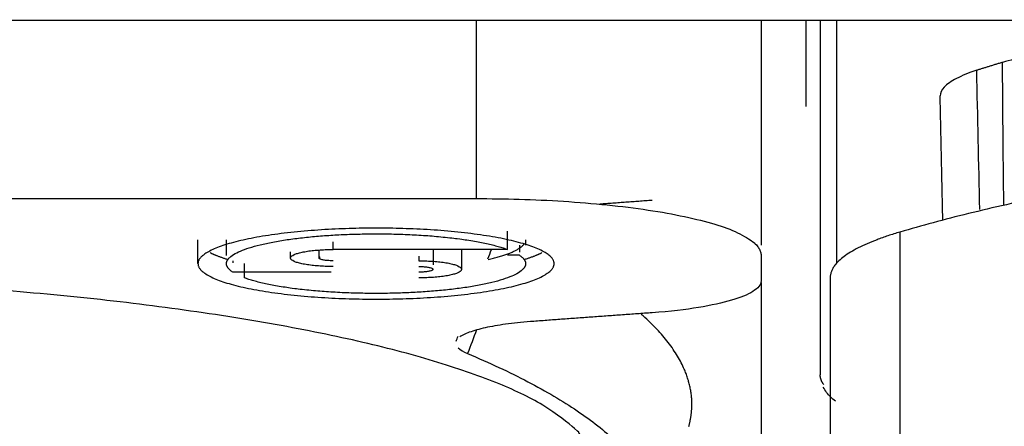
# Model space of a CAD drawing. Header units: millimetres. Extents: x 4946 to 6276, y -4769 to -3439.
# Tile 110 of 195: x 6037 to 6049, y -4061 to -4056. Entities that reach past the tile are written whole.
import ezdxf

# ---------------------------------------------------------------- set-up
doc = ezdxf.new("R2010")
doc.units = ezdxf.units.MM
doc.layers.add('ROXX_NEOmini_FIXTURE', color=7, linetype='Continuous', true_color=0x000000)

msp = doc.modelspace()

# ---------------------------------------------------------------- linework, layer by layer
at = {"layer": 'ROXX_NEOmini_FIXTURE', "color": 18, "lineweight": -3, "true_color": 0x000000}
for points, degree in [([(6021.858, -4055.883), (6047.048, -4055.883), (6072.238, -4055.883)], 2), ([(6042.588, -4055.883), (6042.588, -4056.979), (6042.588, -4058.076)], 2), ([(6046.088, -4055.883), (6046.088, -4057.266), (6046.088, -4058.649)], 2), ([(6046.638, -4055.883), (6046.638, -4056.414), (6046.638, -4056.945)], 2), ([(6046.815, -4055.879), (6046.815, -4058.061), (6046.815, -4060.243)], 2), ([(6047.015, -4055.883), (6047.015, -4057.377), (6047.015, -4058.872)], 2), ([(6051.123, -4056.236), (6050.965, -4056.23), (6050.652, -4056.224), (6050.179, -4056.238), (6049.739, -4056.274), (6049.351, -4056.329), (6049.145, -4056.377), (6049.055, -4056.403)], 3), ([(6048.737, -4056.501), (6048.639, -4056.533), (6048.475, -4056.599), (6048.322, -4056.706), (6048.288, -4056.779), (6048.288, -4056.816)], 3), ([(6048.775, -4058.211), (6048.763, -4057.641), (6048.75, -4057.071), (6048.737, -4056.501)], 3), ([(6048.321, -4058.341), (6048.304, -4057.579), (6048.288, -4056.816)], 2), ([(6021.888, -4058.076), (6032.238, -4058.076), (6042.588, -4058.076)], 2), ([(6044.107, -4058.142), (6044.428, -4058.118), (6044.749, -4058.095)], 2), ([(6042.974, -4058.702), (6042.974, -4058.59), (6042.974, -4058.478)], 2), ([(6047.794, -4058.488), (6047.794, -4061.575), (6047.794, -4064.662)], 2), ([(6039.171, -4058.876), (6039.171, -4058.729), (6039.171, -4058.582)], 2), ([(6039.521, -4058.778), (6039.521, -4058.68), (6039.521, -4058.582)], 2), ([(6040.833, -4058.702), (6040.833, -4058.654), (6040.833, -4058.607)], 2), ([(6043.119, -4058.649), (6043.119, -4058.692), (6043.119, -4058.736)], 2), ([(6043.196, -4058.582), (6043.196, -4058.616), (6043.196, -4058.649)], 2), ([(6040.308, -4058.807), (6040.308, -4058.769), (6040.308, -4058.731)], 2), ([(6040.658, -4058.807), (6040.658, -4058.757), (6040.658, -4058.708)], 2), ([(6042.974, -4058.702), (6041.903, -4058.702), (6040.833, -4058.702)], 2), ([(6041.883, -4058.784), (6041.883, -4058.813), (6041.883, -4058.841)], 2), ([(6042.058, -4058.702), (6042.058, -4058.796), (6042.058, -4058.889)], 2), ([(6042.408, -4058.702), (6042.408, -4058.824), (6042.408, -4058.946)], 2), ([(6042.732, -4058.819), (6042.747, -4058.78), (6042.762, -4058.741), (6042.777, -4058.702)], 3), ([(6043.119, -4058.772), (6043.046, -4058.772), (6042.974, -4058.772)], 2), ([(6046.088, -4058.773), (6046.088, -4058.931), (6046.088, -4059.088)], 2), ([(6039.597, -4058.841), (6039.597, -4058.854), (6039.597, -4058.867)], 2), ([(6039.742, -4059.051), (6039.742, -4058.964), (6039.742, -4058.876)], 2), ([(6040.807, -4058.981), (6040.202, -4058.981), (6039.597, -4058.981)], 2), ([(6046.088, -4059.088), (6046.088, -4059.136), (6046.012, -4059.222), (6045.747, -4059.33), (6045.346, -4059.418), (6044.976, -4059.463), (6044.749, -4059.48)], 3), ([(6046.088, -4059.109), (6046.088, -4060.418), (6046.088, -4061.727)], 2), ([(6046.938, -4059.046), (6046.938, -4062.132), (6046.938, -4065.219)], 2), ([(6044.749, -4059.48), (6044.023, -4059.532), (6043.298, -4059.585)], 2), ([(6043.298, -4059.585), (6043.183, -4059.593), (6042.975, -4059.614), (6042.721, -4059.656), (6042.514, -4059.71), (6042.421, -4059.754), (6042.389, -4059.777)], 3), ([(6042.592, -4059.691), (6042.556, -4059.787), (6042.519, -4059.884), (6042.483, -4059.98)], 3), ([(6042.342, -4059.83), (6042.35, -4059.81), (6042.358, -4059.789), (6042.366, -4059.769)], 3), ([(6042.369, -4059.912), (6042.392, -4059.934), (6042.429, -4059.957), (6042.483, -4059.98)], 3)]:
    msp.add_open_spline(points, degree=degree, dxfattribs=at)
for points, weights in [([(6049.055, -4056.403), (6048.891, -4056.452), (6048.737, -4056.501)], [1, 0.999802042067, 1]), ([(6042.588, -4058.076), (6046.088, -4058.076), (6046.088, -4058.773)], [1, 0.707106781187, 1]), ([(6047.794, -4058.488), (6046.938, -4058.741), (6046.938, -4059.046)], [1, 0.956262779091, 1]), ([(6042.736, -4058.825), (6043.099, -4058.743), (6043.177, -4058.634)], [0.895450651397, 0.887222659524, 0.957790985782]), ([(6039.321, -4058.741), (6039.404, -4058.783), (6039.527, -4058.821)], [0.890816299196, 0.872013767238, 0.862698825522]), ([(6040.308, -4058.807), (6040.308, -4058.702), (6040.833, -4058.702)], [1, 0.707106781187, 1]), ([(6043.119, -4058.772), (6043.196, -4058.823), (6043.196, -4058.876)], [1, 0.989523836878, 1]), ([(6043.18, -4058.824), (6043.31, -4058.785), (6043.395, -4058.741)], [0.862059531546, 0.871377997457, 0.89090483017]), ([(6039.597, -4058.981), (6039.521, -4058.93), (6039.521, -4058.876)], [1, 0.989523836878, 1]), ([(6040.833, -4058.911), (6040.308, -4058.911), (6040.308, -4058.807)], [1, 0.707106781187, 1]), ([(6040.658, -4058.807), (6040.658, -4058.8), (6040.67, -4058.794)], [1, 0.927512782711, 0.89090483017]), ([(6040.833, -4058.841), (6040.658, -4058.841), (6040.658, -4058.807)], [1, 0.707106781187, 1]), ([(6041.883, -4058.841), (6042.408, -4058.841), (6042.408, -4058.946)], [1, 0.707106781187, 1]), ([(6041.883, -4058.911), (6042.058, -4058.911), (6042.058, -4058.946)], [1, 0.707106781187, 1]), ([(6042.058, -4058.946), (6042.058, -4058.981), (6041.883, -4058.981)], [1, 0.707106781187, 1]), ([(6042.408, -4058.946), (6042.408, -4059.051), (6041.883, -4059.051)], [1, 0.707106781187, 1]), ([(6044.038, -4061.375), (6044.038, -4059.721), (6036.233, -4059.161)], [1, 0.802774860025, 0.962938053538]), ([(6045.238, -4060.603), (6045.238, -4060.044), (6044.617, -4059.499)], [1, 0.988200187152, 0.988818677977]), ([(6042.483, -4059.98), (6044.836, -4060.974), (6044.836, -4062.073)], [1, 0.975788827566, 1]), ([(6046.859, -4060.362), (6046.816, -4060.31), (6046.815, -4060.243)], [0.859622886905, 0.877356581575, 1]), ([(6045.201, -4060.875), (6045.238, -4060.739), (6045.238, -4060.603)], [1, 0.999628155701, 1])]:
    msp.add_rational_spline(points, weights, degree=2, dxfattribs=at)
for points, knots in [([(6049.07, -4058.159), (6049.069, -4058.054), (6049.066, -4057.712), (6049.059, -4057.129), (6049.056, -4056.646), (6049.055, -4056.403)], [0.407331, 0.407331, 0.407331, 0.407331, 0.728584, 1.457167, 2.185751, 2.185751, 2.185751, 2.185751]), ([(6047.001, -4060.564), (6046.981, -4060.549), (6046.962, -4060.532), (6046.944, -4060.515), (6046.908, -4060.48), (6046.876, -4060.44), (6046.853, -4060.395)], [9.5696471, 9.5696471, 9.5696471, 9.5696471, 9.7520741, 9.7520741, 9.7520741, 10.1077334, 10.1077334, 10.1077334, 10.1077334])]:
    msp.add_open_spline(points, degree=3, knots=knots, dxfattribs=at)
for points, weights, knots in [([(6074.683, -4058.488), (6069.86, -4057.063), (6061.238, -4057.063), (6052.617, -4057.063), (6047.794, -4058.488)], [1, 0.883014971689, 1, 0.883014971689, 1], [-31.697036, -31.697036, -31.697036, -15.848518, -15.848518, 0, 0, 0]), ([(6043.546, -4058.876), (6043.546, -4058.44), (6041.358, -4058.44), (6039.171, -4058.44), (6039.171, -4058.876)], [1, 0.707106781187, 1, 0.707106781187, 1], [-6.872234, -6.872234, -6.872234, -3.436117, -3.436117, 0, 0, 0]), ([(6039.521, -4058.876), (6039.521, -4058.591), (6040.907, -4058.521), (6042.293, -4058.451), (6042.974, -4058.702)], [1, 0.789182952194, 1, 0.789182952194, 1], [-4.860693, -4.860693, -4.860693, -2.430347, -2.430347, 0, 0, 0]), ([(6039.171, -4058.876), (6039.171, -4059.312), (6041.358, -4059.312), (6043.546, -4059.312), (6043.546, -4058.876)], [1, 0.707106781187, 1, 0.707106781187, 1], [-6.872234, -6.872234, -6.872234, -3.436117, -3.436117, 0, 0, 0]), ([(6043.196, -4058.876), (6043.196, -4059.161), (6041.809, -4059.231), (6040.423, -4059.301), (6039.742, -4059.051)], [1, 0.789182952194, 1, 0.789182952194, 1], [-4.860693, -4.860693, -4.860693, -2.430347, -2.430347, 0, 0, 0])]:
    msp.add_rational_spline(points, weights, degree=2, knots=knots, dxfattribs=at)

doc.saveas('drawing.dxf')
